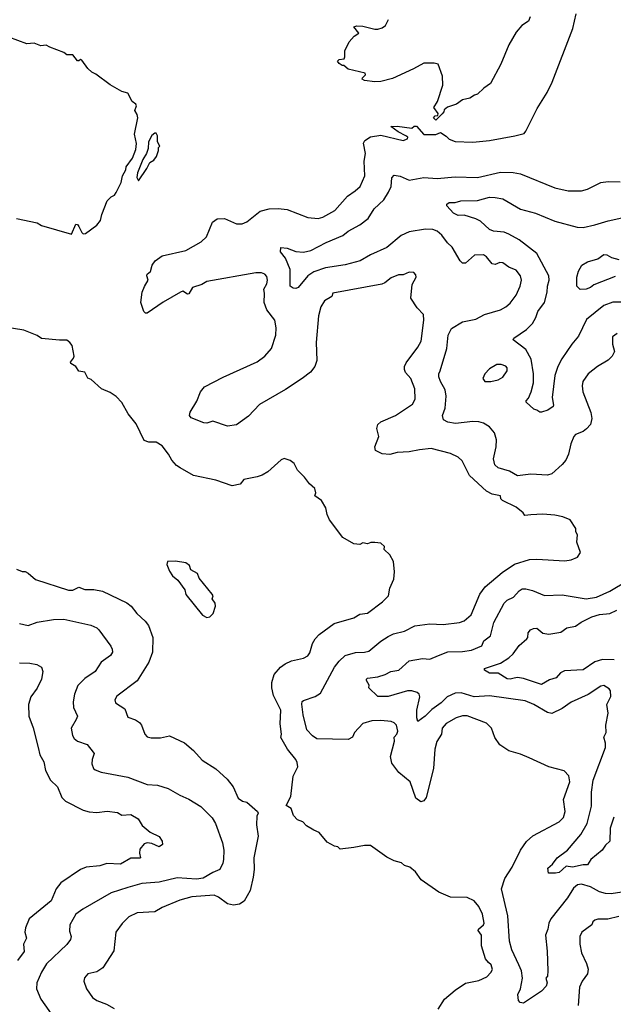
# Model space of a CAD drawing. Extents: x 1863118 to 1989590, y 394482 to 532474.
# Tile 126 of 215: x 1927687 to 1931679, y 514340 to 520955. Entities that reach past the tile are written whole.
import ezdxf

# ---------------------------------------------------------------- set-up
doc = ezdxf.new("R2010")
doc.units = 0

msp = doc.modelspace()

# ---------------------------------------------------------------- linework, layer by layer
at = {"layer": '0CON20XD'}
for points in [[(1931043.8, 514605), (1930995.5, 514705), (1930981.2, 514765), (1930970, 514935), (1930926.7, 515115), (1930948.9, 515185), (1930998.9, 515261.1), (1931054.4, 515375), (1931095.4, 515434.6), (1931138, 515472), (1931315, 515565.7), (1931344.3, 515595), (1931355.6, 515635), (1931344.4, 515715), (1931387.1, 515835), (1931380, 515875), (1931348.3, 515908.3), (1931246.1, 515936.1), (1931112.5, 515995), (1931055, 516021.2), (1930975, 516043.3), (1930915, 516083.3), (1930882.3, 516132.3), (1930858.8, 516195), (1930825, 516228), (1930695, 516278.9), (1930665, 516278.9), (1930621.2, 516265), (1930555, 516225.6), (1930527.8, 516195), (1930524.5, 516155), (1930492.5, 516105), (1930478.1, 516055), (1930470, 515925), (1930421.2, 515728.8), (1930405, 515706.2), (1930385, 515700.8), (1930350.8, 515725), (1930313.3, 515835), (1930237.4, 515897.4), (1930189.5, 515959.5), (1930181.5, 516005), (1930207.8, 516107.8), (1930205.6, 516135), (1930223.3, 516155), (1930229.5, 516175), (1930220.6, 516215), (1930205, 516231.9), (1930185, 516240), (1930115, 516247.1), (1930055, 516244.5), (1929995, 516226.7), (1929939.4, 516165), (1929924, 516135), (1929895, 516118.9), (1929685, 516124.3), (1929655, 516142.9), (1929617.5, 516185), (1929592.2, 516285), (1929584.3, 516355.7), (1929586, 516374), (1929595, 516381.2), (1929675, 516407.5), (1929710.3, 516429.7), (1929804.7, 516605.3), (1929834.6, 516645.4), (1929875, 516682.5), (1929944.2, 516704.2), (1930005, 516705.6), (1930035, 516713.1), (1930115, 516779.2), (1930165, 516811.4), (1930201.7, 516828.3), (1930275, 516847.1), (1930345, 516881.5), (1930445, 516896.9), (1930535, 516891.9), (1930645, 516905.6), (1930675, 516915.6), (1930723.1, 516956.9), (1930781.5, 517095), (1930816.1, 517143.9), (1930930.2, 517239.8), (1931015, 517297.5), (1931115, 517328.6), (1931165, 517331.4), (1931351.7, 517318.3), (1931395, 517326.2), (1931437.5, 517345), (1931457.5, 517375), (1931432.5, 517445), (1931437.5, 517495), (1931427.5, 517515), (1931427, 517537), (1931387.5, 517595), (1931340, 517615), (1931285, 517626), (1931205, 517633.8), (1931125, 517628), (1931083.9, 517623.9), (1931071.7, 517641.7), (1931025, 517680), (1930933.3, 517725), (1930923.3, 517735), (1930920, 517755), (1930865, 517767.1), (1930825, 517787.1), (1930712.2, 517892.2), (1930662.1, 517992.1), (1930635, 518016), (1930585, 518040.8), (1930455, 518073.1), (1930375.7, 518065.7), (1930305, 518051.1), (1930225, 518046.5), (1930175, 518034.5), (1930125, 518037.8), (1930080.3, 518060.3), (1930075.8, 518085), (1930101.4, 518155), (1930088.8, 518208.8), (1930096, 518235), (1930115, 518252), (1930214.4, 518295.6), (1930327.6, 518372.4), (1930345.7, 518405), (1930344.3, 518475), (1930317.5, 518545), (1930281.2, 518585), (1930273.8, 518605), (1930274.2, 518625), (1930285, 518650), (1930364.3, 518755), (1930385.7, 518795), (1930405.6, 518935), (1930402, 518975), (1930359.5, 519019.5), (1930316.2, 519085), (1930326.7, 519175), (1930352.5, 519225), (1930351.7, 519241.7), (1930337, 519257), (1930305, 519258.8), (1930265, 519240), (1930235, 519240), (1930185, 519220), (1930142.8, 519187.2), (1930121.1, 519178.9), (1929793.3, 519116.7), (1929785, 519094), (1929737.1, 519065), (1929713.1, 519025), (1929695.6, 518965), (1929680, 518785), (1929684.2, 518664.2), (1929671.9, 518625), (1929642.2, 518587.8), (1929586.7, 518543.3), (1929475, 518470), (1929300.2, 518369.8), (1929225, 518291.4), (1929145, 518234), (1929085, 518223.3), (1928985, 518256.7), (1928945, 518243.8), (1928925, 518245.8), (1928839.2, 518279.2), (1928830, 518295), (1928832.7, 518317.3), (1928879.1, 518390.9), (1928904, 518455), (1928930.9, 518489.1), (1929055, 518552.5), (1929285, 518656.9), (1929334.4, 518695), (1929380, 518745), (1929409.6, 518835), (1929411.2, 518885), (1929401.8, 518935), (1929350, 519005), (1929331.1, 519055), (1929333.8, 519115), (1929327.7, 519145), (1929349.8, 519180.2), (1929353.5, 519205), (1929348.6, 519228.6), (1929335.4, 519245.4), (1929313.4, 519253.4), (1929275, 519253.5), (1928945, 519196.9), (1928911.2, 519175), (1928850, 519155), (1928825, 519112.9), (1928815, 519110.6), (1928785, 519130), (1928768, 519125), (1928652.2, 519057.8), (1928545, 518984), (1928534.1, 518984.1), (1928521.2, 518995), (1928501.9, 519055), (1928510.8, 519125), (1928526.9, 519163.1), (1928551.4, 519205), (1928541.2, 519235), (1928543.3, 519245), (1928566.1, 519263.9), (1928578.6, 519305), (1928599.2, 519335), (1928645, 519369.4), (1928805, 519404.4), (1928907.2, 519462.8), (1928942.5, 519495), (1928984.2, 519595), (1929015, 519616.2), (1929065, 519620), (1929145, 519584.2), (1929182.7, 519582.7), (1929215, 519597.1), (1929305, 519668.6), (1929365, 519683.3), (1929425, 519685.6), (1929485, 519679.4), (1929625, 519625.8), (1929695, 519618.1), (1929725, 519628.1), (1929806.9, 519673.1), (1929890.9, 519769.1), (1929942.5, 519805), (1929977.1, 519835), (1930006.9, 519905), (1930004.5, 520005), (1930012.2, 520055), (1930000, 520125), (1930007.9, 520142.1), (1930045, 520168), (1930115, 520180), (1930265, 520142.5), (1930295.8, 520154.2), (1930296, 520165), (1930283.3, 520175), (1930231.2, 520201.2), (1930183.6, 520236.4), (1930225, 520239.4), (1930323.9, 520226.1), (1930340.6, 520239.4), (1930355, 520239.2), (1930405, 520183.3), (1930485, 520183.3), (1930516.4, 520196.4), (1930555, 520173.3), (1930575, 520151.2), (1930615, 520136), (1930735, 520132.5), (1930845, 520143.1), (1931016.6, 520173.4), (1931078.8, 520191.2), (1931091.2, 520205), (1931167, 520357), (1931234, 520465), (1931267.5, 520535), (1931406, 520895), (1931428.8, 520995)], [(1931120, 520975), (1931107.5, 520945), (1931064.3, 520915.7), (1931025, 520870), (1930976.2, 520785), (1930922, 520655), (1930853.3, 520525), (1930807.5, 520495), (1930766.1, 520453.9), (1930745, 520447.5), (1930715, 520426.7), (1930665, 520416.7), (1930625, 520387.5), (1930563, 520367), (1930541.7, 520348.3), (1930540, 520335), (1930528.3, 520321.7), (1930485, 520280), (1930470, 520295), (1930481.7, 520308.3), (1930498.3, 520311.7), (1930500, 520325), (1930472.5, 520365), (1930496.7, 520405), (1930533.3, 520515), (1930530, 520575), (1930500, 520655), (1930475, 520662.5), (1930405, 520663.3), (1930335, 520623.8), (1930195, 520560), (1930115, 520540), (1930075, 520537.5), (1930006.7, 520546.7), (1929990, 520555), (1929992.5, 520565), (1930012.5, 520585), (1930010, 520595), (1929895, 520621.2), (1929867, 520647), (1929855, 520647.5), (1929835, 520660), (1929823.8, 520676.2), (1929835, 520687.5), (1929868, 520692), (1929873.3, 520705), (1929873.3, 520745), (1929903.3, 520805), (1929936.1, 520843.9), (1929967.5, 520865), (1929933.8, 520906.2), (1929955, 520914), (1929995, 520911.1), (1930075, 520890), (1930095, 520890), (1930125, 520900), (1930146.7, 520915), (1930166.7, 520955)], [(1928035, 519513.8), (1928065, 519580), (1928075, 519578.8), (1928085, 519566.2), (1928104, 519525), (1928115, 519516.7), (1928130.7, 519519.3), (1928205, 519573.3), (1928230, 519605), (1928239.2, 519645), (1928275, 519736.7), (1928302.5, 519765), (1928325, 519776.2), (1928336.4, 519793.6), (1928368.8, 519861.2), (1928378.8, 519905), (1928400, 519945), (1928404.1, 519965.9), (1928446.1, 520023.9), (1928468.3, 520081.7), (1928473, 520123), (1928460, 520185), (1928482, 520295), (1928477.7, 520317.7), (1928461.2, 520345), (1928473.3, 520375), (1928467.7, 520387.7), (1928443.3, 520405), (1928415, 520460), (1928375, 520473.3), (1928296.4, 520516.4), (1928198.3, 520588.3), (1928171.7, 520601.7), (1928145, 520627.5), (1928105, 520682.5), (1928095, 520687.5), (1928085, 520677.5), (1928075, 520677.5), (1928045, 520717.5), (1928005, 520717.5), (1927983.6, 520733.6), (1927890.7, 520770.7), (1927865, 520782.5), (1927828.3, 520778.3), (1927785, 520797.5), (1927735, 520792.5), (1927615, 520837.5)], [(1928485, 519872.5), (1928542.5, 519955), (1928562.5, 519995), (1928589.3, 520010.7), (1928607.5, 520035), (1928620, 520075), (1928620, 520095), (1928630, 520105), (1928613.6, 520133.6), (1928613.3, 520175), (1928605, 520192.5), (1928595, 520193.3), (1928575, 520176.2), (1928552.9, 520135), (1928550.7, 520089.3), (1928540, 520055), (1928516.2, 520015), (1928478.8, 519925), (1928474.1, 519894.1), (1928485, 519872.5)], [(1931705, 518847.1), (1931674, 518825), (1931674, 518775), (1931686.7, 518725), (1931671.2, 518695), (1931643, 518667), (1931571.2, 518625), (1931510, 518575), (1931474.4, 518525), (1931469.4, 518495), (1931473.1, 518455), (1931526.4, 518316.4), (1931533.1, 518275), (1931525.5, 518235), (1931498.9, 518205), (1931475, 518187.1), (1931425, 518167.5), (1931412.9, 518155), (1931393.1, 518105), (1931376.9, 518035), (1931359.2, 517995), (1931335, 517966), (1931265.4, 517904.6), (1931235, 517894.3), (1931125, 517901.2), (1931035, 517890.5), (1930981.3, 517921.3), (1930905, 517944.6), (1930882.7, 517965), (1930873.2, 518005), (1930890.5, 518085), (1930892.6, 518132.6), (1930880.3, 518180.3), (1930845, 518219.2), (1930805, 518244.4), (1930775, 518253.1), (1930734.3, 518254.3), (1930618.3, 518241.7), (1930565, 518250), (1930536.9, 518266.9), (1930529.4, 518295), (1930548.6, 518345), (1930555.6, 518425), (1930547.6, 518467.6), (1930515.6, 518525), (1930506.2, 518555), (1930506.2, 518575), (1930515.4, 518595), (1930558.5, 518745), (1930567.7, 518835), (1930589.8, 518880.2), (1930665, 518924.4), (1930755, 518943.3), (1930813.3, 518975), (1930921.2, 519005), (1930955.3, 519024.7), (1930985, 519050), (1931025.4, 519104.6), (1931052.5, 519165), (1931060.6, 519205), (1931054.2, 519235), (1931025, 519272.5), (1930975, 519291.1), (1930935, 519321.9), (1930915, 519322.9), (1930885, 519309.2), (1930865, 519314.3), (1930825, 519362.5), (1930805, 519375.6), (1930745, 519372.5), (1930685, 519318.8), (1930665, 519318.8), (1930649.2, 519335), (1930595, 519426), (1930562.9, 519455), (1930526.5, 519506.5), (1930495, 519533.5), (1930464.6, 519544.6), (1930415, 519548.2), (1930305, 519529.5), (1930252.5, 519505), (1930155.7, 519425), (1930045, 519375.4), (1929975.9, 519334.1), (1929875, 519307.7), (1929742.7, 519287.3), (1929665, 519261.5), (1929625.7, 519235), (1929559.2, 519155), (1929545, 519148.9), (1929525, 519150), (1929505.8, 519165), (1929506.3, 519276.3), (1929475, 519352.9), (1929440.8, 519395), (1929442.5, 519425), (1929485, 519420.6), (1929545, 519396.9), (1929595, 519391.9), (1929645, 519404.5), (1929748.1, 519458.1), (1929860, 519505), (1929896.4, 519533.6), (1929975, 519577.1), (1930029.8, 519620.2), (1930070, 519685), (1930134.6, 519745.4), (1930167.9, 519795), (1930184.6, 519835), (1930188.5, 519891.5), (1930205, 519910), (1930245, 519903.5), (1930305, 519877.5), (1930405, 519895.6), (1930495, 519887.8), (1930615, 519898.8), (1930765, 519893.6), (1930919.8, 519930.2), (1931005, 519927.8), (1931055, 519918.1), (1931284.5, 519824.5), (1931375, 519805.6), (1931465, 519804.4), (1931504.5, 519815.5), (1931595, 519860.6), (1931645, 519868.6), (1931725, 519864.4)], [(1930975, 519513.8), (1930945, 519526.2), (1930874.1, 519534.1), (1930845, 519544.5), (1930785, 519601.1), (1930755, 519616.9), (1930675, 519642), (1930635, 519638.8), (1930603.3, 519655), (1930560, 519705), (1930560, 519715), (1930575, 519726.7), (1930615, 519726.2), (1930653.2, 519736.8), (1930765, 519739.6), (1930845, 519762.3), (1930885, 519761.2), (1930935, 519750.4), (1931055, 519681.5), (1931154.7, 519654.7), (1931285, 519601.1), (1931435, 519560), (1931475, 519559.4), (1931555, 519575.6), (1931645, 519604.3), (1931735, 519624.4)], [(1927665, 519618), (1927805, 519589.2), (1927835, 519571.2), (1928035, 519513.8)], [(1931765, 519056.5), (1931675, 519056.7), (1931614.3, 519035), (1931498.9, 518941.1), (1931445, 518827.5), (1931398.9, 518775), (1931333.4, 518676.6), (1931306.5, 518625), (1931285.5, 518564.5), (1931266.9, 518416.9), (1931277.1, 518365), (1931273.3, 518355), (1931237.7, 518332.3), (1931195, 518318.8), (1931185, 518317.5), (1931165, 518332.5), (1931145, 518337.5), (1931093.3, 518385), (1931093.3, 518395), (1931108.6, 518411.4), (1931127.1, 518455), (1931142.5, 518515), (1931141.8, 518575), (1931127.3, 518675), (1931090.1, 518740.1), (1931006, 518805), (1931008.8, 518815), (1931095, 518872.5), (1931135, 518914.2), (1931157.8, 518955), (1931170, 518995), (1931216.5, 519055), (1931234.8, 519125), (1931235.6, 519165), (1931247.3, 519205), (1931244.7, 519235), (1931163.8, 519383.8), (1931045, 519475.5), (1930975, 519513.8)], [(1931690.4, 519229.6), (1931546.7, 519173.3), (1931525, 519156.2), (1931495, 519143.8), (1931455, 519142.5), (1931432.5, 519165), (1931432.9, 519225), (1931444.1, 519265.9), (1931467.5, 519305), (1931505, 519328.8), (1931575, 519347.5), (1931615, 519377.8), (1931635, 519375.6), (1931666.4, 519356.4), (1931715, 519343.1)], [(1930501.9, 514308.1), (1930543.5, 514375), (1930615, 514434.4), (1930685, 514481.9), (1930775, 514499.5), (1930827.5, 514525), (1930855.5, 514554.5), (1930865.5, 514574.5), (1930856.9, 514605), (1930840.2, 514620.2), (1930820, 514645), (1930793.4, 514733.4), (1930792.9, 514805), (1930770, 514835), (1930772.5, 514845), (1930805.4, 514874.6), (1930809.2, 514885), (1930800, 514945), (1930775, 514996.7), (1930742.5, 515035), (1930695, 515057.5), (1930585, 515060), (1930505, 515092.5), (1930387, 515177), (1930349.5, 515229.5), (1930310.7, 515260.7), (1930275, 515273.3), (1930255, 515290), (1930205, 515303.3), (1930155, 515327.5), (1930047, 515407), (1930005, 515407.5), (1929935, 515392.5), (1929843, 515383), (1929827, 515397), (1929803, 515403), (1929755, 515430), (1929700, 515495), (1929665, 515510), (1929615, 515540), (1929590, 515565), (1929555, 515580), (1929529.3, 515609.3), (1929512.5, 515655), (1929480, 515675), (1929510, 515735), (1929527, 515873), (1929556.7, 515935), (1929553.8, 515963.8), (1929543.8, 515985), (1929488.1, 516055), (1929443.1, 516133.1), (1929447.3, 516155), (1929438.9, 516225), (1929442.5, 516315), (1929392.7, 516415), (1929382.1, 516465), (1929382.2, 516502.2), (1929398.5, 516555), (1929440, 516605), (1929473.1, 516626.9), (1929515, 516646.5), (1929595.4, 516664.6), (1929625, 516681.9), (1929638.3, 516701.7), (1929655.4, 516765), (1929673.3, 516795), (1929701.9, 516825), (1929801.2, 516898.8), (1929933.9, 516936.1), (1929975, 516960), (1930025, 516968.6), (1930126.4, 517043.6), (1930166.7, 517085), (1930176.7, 517135), (1930203.6, 517196.4), (1930207.5, 517245), (1930200, 517315), (1930175, 517360), (1930137.5, 517395), (1930140, 517415), (1930115, 517437.5), (1930075, 517442.5), (1930048.3, 517441.7), (1930025, 517432.5), (1929995, 517440), (1929975, 517430), (1929933.6, 517433.6), (1929860, 517475), (1929771.2, 517595), (1929755, 517630), (1929746.7, 517675), (1929717.5, 517725), (1929672.5, 517755), (1929677.5, 517775), (1929672.5, 517805), (1929635, 517837.5), (1929601.7, 517881.7), (1929555, 517927.5), (1929533.3, 517973.3), (1929505, 517992.5), (1929465, 518007.5), (1929445, 517997.5), (1929355, 517916.2), (1929316.7, 517895), (1929285, 517882.5), (1929193.6, 517866.4), (1929168.8, 517835), (1929116.9, 517823.1), (1929005, 517861.5), (1928855, 517892), (1928766.2, 517945), (1928740.6, 517960.6), (1928710, 517995), (1928688, 518035), (1928645, 518091.2), (1928605.8, 518115.8), (1928555, 518117.5), (1928525, 518128.8), (1928469.4, 518239.4), (1928416.4, 518306.4), (1928373.4, 518383.4), (1928335, 518424), (1928295, 518450.8), (1928238, 518475), (1928167.4, 518537.4), (1928145, 518546.2), (1928125, 518586), (1928085, 518593.8), (1928064.2, 518625), (1928031.2, 518645), (1928029.2, 518655), (1928050, 518680), (1928052.7, 518695), (1928039.2, 518765), (1928025, 518786.7), (1928005, 518802.5), (1927955, 518801.2), (1927835, 518814), (1927805, 518833.3), (1927715, 518868), (1927589.7, 518889.7)], [(1930855, 518524), (1930905, 518536), (1930936.6, 518553.4), (1930964, 518595), (1930963.8, 518615), (1930956.6, 518626.6), (1930925, 518639.2), (1930895, 518638.6), (1930845, 518610), (1930814, 518575), (1930801.2, 518545), (1930814.2, 518524.2), (1930855, 518524)], [(1928945, 516937.5), (1928965, 516942.5), (1928987.5, 516965), (1929003.3, 517015), (1929002.5, 517035), (1928982.5, 517065), (1928987.5, 517085), (1928982.5, 517095), (1928895, 517202.5), (1928883.3, 517235), (1928838.3, 517258.3), (1928828.3, 517288.3), (1928805, 517306.7), (1928735, 517317.5), (1928680, 517315), (1928677.5, 517295), (1928695, 517250), (1928715, 517218.8), (1928750.5, 517190.5), (1928798, 517125), (1928805, 517092.5), (1928917.5, 516955), (1928945, 516937.5)], [(1927665, 517263.8), (1927705, 517247.9), (1927725, 517247.1), (1927745, 517237.3), (1927794.5, 517194.5), (1928015, 517122.7), (1928045, 517122.7), (1928085, 517142.3), (1928125, 517126.5), (1928185, 517126.2), (1928245, 517115.6), (1928406.7, 517036.7), (1928436, 517015), (1928475.8, 516965), (1928530.8, 516915), (1928554.3, 516885), (1928582.9, 516805), (1928580.6, 516705), (1928555, 516638.8), (1928477.2, 516512.8), (1928340.2, 516409.8), (1928327.1, 516385), (1928330.8, 516365), (1928394.5, 516324.5), (1928415, 516270), (1928465, 516251.9), (1928493.6, 516233.6), (1928507.1, 516215), (1928529.2, 516155), (1928545, 516138), (1928570.3, 516130.3), (1928635, 516130), (1928695, 516144.2), (1928796.4, 516096.4), (1928855, 516046), (1928915, 515980), (1929005, 515922.5), (1929082.1, 515852.1), (1929122, 515802), (1929157.1, 515725), (1929185, 515704.4), (1929215, 515698), (1929286.4, 515636.4), (1929290.8, 515625), (1929282.5, 515605), (1929279.2, 515545), (1929291.2, 515468.8), (1929262.2, 515325), (1929263.6, 515245), (1929257.8, 515195), (1929236.9, 515105), (1929197.1, 515032.9), (1929165, 515012.9), (1929125, 515005.6), (1929085.5, 515015.5), (1929025, 515060.5), (1928995, 515072.1), (1928845, 515062.7), (1928765, 515040), (1928645, 514990), (1928595, 514960.5), (1928477.5, 514955), (1928422.2, 514927.8), (1928377.2, 514882.8), (1928334.6, 514825.4), (1928320.9, 514699.1), (1928245.7, 514585), (1928205, 514558.1), (1928145.6, 514544.4), (1928123, 514517), (1928118.8, 514495), (1928136, 514445), (1928175.8, 514385.8), (1928206.7, 514365), (1928271.7, 514341.7), (1928322.6, 514312.6)], [(1931682, 515598), (1931656.8, 515523.2), (1931654.4, 515435), (1931625, 515408.6), (1931602.9, 515375), (1931527.9, 515312.1), (1931505, 515276.2), (1931475, 515276.5), (1931405, 515262.4), (1931361.8, 515268.2), (1931315, 515225.7), (1931290.9, 515220.9), (1931241.7, 515221.7), (1931237.5, 515255), (1931269.3, 515280.7), (1931300.8, 515325), (1931371.4, 515375), (1931460.1, 515479.9), (1931501.8, 515555), (1931530.9, 515670.9), (1931531.8, 515765), (1931542.9, 515845), (1931626.2, 516065), (1931627.1, 516095), (1931615.4, 516135), (1931629.5, 516165), (1931629.2, 516215), (1931644.3, 516295), (1931635.8, 516355), (1931663, 516407), (1931658.9, 516445), (1931649.8, 516459.8), (1931615, 516481.4), (1931595, 516476.9), (1931509.1, 516420.9), (1931395, 516369.4), (1931333.7, 516326.3), (1931265, 516294.4), (1931235, 516299.4), (1931144, 516354), (1931085, 516378.5), (1930847.1, 516412.9), (1930743.8, 516406.2), (1930655, 516433.6), (1930615, 516430.9), (1930562.2, 516405), (1930520.9, 516365), (1930458.7, 516321.3), (1930413.4, 516276.6), (1930365, 516240), (1930357.5, 516265), (1930356.5, 516315), (1930377.5, 516405), (1930372.8, 516422.8), (1930360, 516435), (1930325, 516446.4), (1930295.5, 516445.5), (1930165, 516407.3), (1930095, 516408), (1930035.8, 516465), (1930036.2, 516485), (1930018.6, 516515), (1930018, 516525), (1930025, 516530.8), (1930095, 516539.4), (1930145, 516555.5), (1930183.5, 516576.5), (1930236.1, 516583.9), (1930305, 516647.1), (1930395, 516663.3), (1930445, 516659.2), (1930504.1, 516684.1), (1930565, 516708.4), (1930665, 516710), (1930725, 516720), (1930795, 516748.8), (1930807.6, 516782.4), (1930853.8, 516815), (1930876.2, 516905), (1930944.5, 517035), (1930965.7, 517054.3), (1931006.4, 517075), (1931045, 517117.9), (1931065, 517130.8), (1931091.5, 517131.5), (1931135, 517119.4), (1931215, 517085.6), (1931335, 517090.5), (1931495, 517062.9), (1931565, 517074.3), (1931656, 517115), (1931772.5, 517185)], [(1931685, 516653.2), (1931605, 516656.3), (1931555, 516640.2), (1931475, 516587.2), (1931350, 516580), (1931323.9, 516566.1), (1931295, 516532.5), (1931249.2, 516520.8), (1931195, 516489.4), (1931075, 516528.6), (1931035, 516535.6), (1931011.4, 516531.4), (1930985, 516524.5), (1930965, 516526.9), (1930904.3, 516564.3), (1930845, 516565.6), (1930812.5, 516585), (1930812.5, 516595), (1930919.2, 516630.8), (1930975, 516667.5), (1931005.4, 516695), (1931045, 516751.4), (1931096.2, 516795), (1931103.3, 516805), (1931106.2, 516835), (1931122.5, 516855), (1931142.5, 516865), (1931165, 516866.7), (1931204.1, 516834.1), (1931246.1, 516826.1), (1931325, 516840.6), (1931365, 516868.1), (1931425, 516879.5), (1931462.7, 516907.3), (1931535, 516943.2), (1931585, 516957.8), (1931655, 516965.4), (1931703.2, 516986.8)], [(1927685, 516898.1), (1927745, 516885.6), (1927805, 516907.5), (1927914.3, 516925.7), (1927985, 516927.5), (1928165, 516886.9), (1928205, 516868.6), (1928219.2, 516855), (1928300.8, 516745), (1928310, 516725), (1928310.8, 516705), (1928297.4, 516682.6), (1928235, 516638), (1928194.4, 516575.6), (1928125, 516528.6), (1928077.6, 516482.4), (1928055, 516422.5), (1928047.3, 516372.7), (1928050, 516335), (1928075.8, 516275.8), (1928067.2, 516252.8), (1928034.4, 516195), (1928041.9, 516145), (1928054.4, 516125), (1928075, 516108.1), (1928140, 516085), (1928182, 516035), (1928187.5, 516025), (1928174.3, 515985), (1928173.1, 515955), (1928184.2, 515925), (1928195, 515915.8), (1928235, 515899.2), (1928415, 515865.7), (1928545, 515815.7), (1928613, 515813), (1928685, 515790), (1928764.5, 515744.5), (1928825, 515718.6), (1928905, 515669.2), (1928982.4, 515592.4), (1929004.5, 515554.5), (1929051.1, 515425), (1929058.9, 515375), (1929057.7, 515312.3), (1929052.7, 515287.3), (1929033.3, 515246.7), (1928985, 515226.2), (1928922, 515188), (1928875, 515180.3), (1928745, 515190.7), (1928625, 515161.5), (1928508.8, 515151.2), (1928415, 515125.5), (1928301.9, 515088.1), (1928111.4, 514978.6), (1928064.6, 514945.4), (1928024.4, 514875), (1928021.7, 514831.7), (1928032.5, 514795), (1928028.6, 514775), (1928005, 514740.8), (1927868.3, 514611.7), (1927833.3, 514556.7), (1927802.7, 514485), (1927801.2, 514445), (1927828.9, 514375), (1927925, 514238.8)], [(1927685, 516634.7), (1927755, 516632.5), (1927802.2, 516622.2), (1927833.8, 516605), (1927842.9, 516575), (1927832.9, 516525), (1927805, 516463.3), (1927762.5, 516405), (1927747.5, 516355), (1927749.2, 516275), (1927777.2, 516197.2), (1927812.5, 516065), (1927822, 516015), (1927849.7, 515969.7), (1927860.3, 515910.3), (1927895, 515846.7), (1927940.5, 515800.5), (1927970.2, 515730.2), (1927996, 515705), (1928114.6, 515644.6), (1928155, 515633.3), (1928205, 515629.4), (1928275, 515638.1), (1928345, 515628.6), (1928375, 515611.2), (1928435, 515614.2), (1928484, 515585), (1928511.3, 515541.3), (1928565, 515495.8), (1928625, 515466.7), (1928646, 515435), (1928647, 515413), (1928625, 515398), (1928575, 515420.8), (1928545, 515424), (1928525, 515418.8), (1928495, 515382.5), (1928492.9, 515355), (1928500, 515325), (1928495, 515322), (1928435, 515321.4), (1928365, 515282.2), (1928273.3, 515286.7), (1928225, 515270.6), (1928135, 515260.6), (1928095, 515245.7), (1927964.6, 515155.4), (1927933.1, 515115), (1927900, 515035), (1927750, 514915), (1927725.5, 514854.5), (1927721.1, 514825), (1927732.2, 514785), (1927713.1, 514745), (1927716.7, 514695), (1927671.5, 514635)], [(1931765, 515098.9), (1931665, 515081.8), (1931625, 515084.5), (1931585, 515094.5), (1931525, 515128.7), (1931465, 515147.3), (1931437.1, 515142.9), (1931410.7, 515119.3), (1931371.1, 515055), (1931258.2, 514915), (1931244.1, 514885), (1931237.8, 514845), (1931221.8, 514805), (1931233.4, 514696.6), (1931238.6, 514565), (1931235, 514530), (1931223.8, 514515), (1931233.9, 514483.9), (1931227.6, 514462.4), (1931195, 514428.8), (1931075, 514347.5), (1931051.7, 514351.7), (1931040, 514365), (1931036.2, 514405), (1931055.6, 514445), (1931067.9, 514515), (1931061.8, 514565), (1931043.8, 514605)], [(1931715, 514929.6), (1931641.1, 514911.1), (1931575, 514911.9), (1931554.5, 514905.5), (1931542, 514895), (1931534, 514875), (1931466, 514825), (1931452.5, 514795), (1931453.1, 514745), (1931464.4, 514685), (1931498.6, 514615), (1931510, 514575), (1931504.3, 514545.7), (1931468.1, 514495), (1931451.4, 514455), (1931441.7, 514331.7)]]:
    msp.add_lwpolyline(points, dxfattribs=at)

doc.saveas('drawing.dxf')
